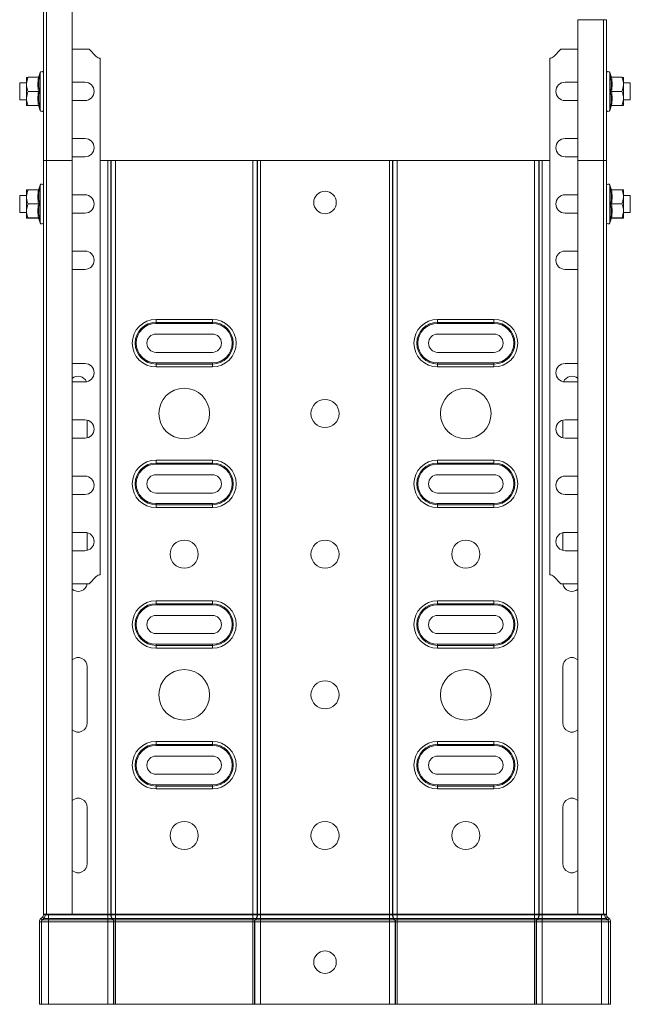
# Model space of a CAD drawing. Header units: millimetres. Extents: x 275 to 1984, y -1402 to 613.
# Tile 31 of 34: x 1325 to 1542, y -227 to 123. Entities that reach past the tile are written whole.
import ezdxf

# ---------------------------------------------------------------- set-up
doc = ezdxf.new("R2010")
doc.units = ezdxf.units.MM
doc.linetypes.add('K5LT32768', pattern=[0])
doc.linetypes.add('K5LT32769', pattern=[0])

msp = doc.modelspace()

# ---------------------------------------------------------------- linework, layer by layer
at = {"color": 7, "linetype": 'K5LT32768', "lineweight": 15}
for p, q in [((1333.89, 73.2), (1333.89, 473.2)), ((1335.01, 473.2), (1335.01, 73.2)), ((1344.11, 73.2), (1344.11, 473.2)), ((1523.66, 123.2), (1523.66, 73.2)), ((1532.76, 73.2), (1532.76, 123.2)), ((1533.89, 73.2), (1533.89, 123.2)), ((1350.09, 112.7), (1344.11, 112.7)), ((1350.09, 112.7), (1352.68, 110.11)), ((1515.09, 110.11), (1517.68, 112.7)), ((1523.66, 112.7), (1517.68, 112.7)), ((1354.09, -74.13), (1354.09, 109.52)), ((1513.68, 109.52), (1513.68, -74.13)), ((1327.89, 102.7), (1327.89, 100.21)), ((1332.17, 102.71), (1328.49, 102.71)), ((1332.79, 104.42), (1332.25, 102.95)), ((1332.29, 102.94), (1332.27, 102.94)), ((1535.52, 102.95), (1534.99, 104.42)), ((1535.48, 102.94), (1535.5, 102.93)), ((1535.6, 102.71), (1539.29, 102.71)), ((1539.89, 102.7), (1539.89, 100.21)), ((1327.89, 100.7), (1325.49, 100.7)), ((1325.49, 100.7), (1325.49, 94.7)), ((1327.89, 100.21), (1327.89, 95.22)), ((1348.64, 100.95), (1344.11, 100.95)), ((1523.66, 100.95), (1519.13, 100.95)), ((1542.29, 100.7), (1539.89, 100.7)), ((1539.89, 95.22), (1539.89, 100.21)), ((1542.29, 94.92), (1542.29, 100.7)), ((1325.49, 94.7), (1327.89, 94.7)), ((1327.89, 92.7), (1327.89, 95.22)), ((1332.17, 97.72), (1328.49, 97.72)), ((1535.6, 97.72), (1539.29, 97.72)), ((1539.89, 92.7), (1539.89, 95.22)), ((1539.89, 94.7), (1542.29, 94.7)), ((1542.29, 94.7), (1542.29, 94.92)), ((1332.17, 92.71), (1328.49, 92.71)), ((1332.17, 92.68), (1328.49, 92.68)), ((1332.06, 92.7), (1332.17, 92.71)), ((1332.25, 92.44), (1332.79, 90.97)), ((1332.29, 92.46), (1332.27, 92.46)), ((1344.11, 94.45), (1348.64, 94.45)), ((1519.13, 94.45), (1523.66, 94.45)), ((1534.99, 90.97), (1535.52, 92.44)), ((1535.48, 92.46), (1535.5, 92.46)), ((1535.6, 92.71), (1539.29, 92.71)), ((1535.6, 92.68), (1539.29, 92.68)), ((1348.64, 80.95), (1344.11, 80.95)), ((1523.66, 80.95), (1519.13, 80.95)), ((1344.11, 74.45), (1348.64, 74.45)), ((1519.13, 74.45), (1523.66, 74.45)), ((1333.89, -194.8), (1333.89, 73.2)), ((1335.01, 73.2), (1333.89, 73.2)), ((1335.01, 73.2), (1335.01, -194.8)), ((1344.11, 73.2), (1335.01, 73.2)), ((1344.11, -194.8), (1344.11, 73.2)), ((1354.09, 73.2), (1358.24, 73.2)), ((1356.77, -194.8), (1356.77, 73.2)), ((1357.84, -194.8), (1357.84, 73.2)), ((1357.95, -194.8), (1357.95, 73.2)), ((1358.24, 73.2), (1359.51, 73.2)), ((1359.51, -194.8), (1359.51, 73.2)), ((1359.51, 73.2), (1408.26, 73.2)), ((1408.26, -194.8), (1408.26, 73.2)), ((1408.26, 73.2), (1409.53, 73.2)), ((1409.53, 73.2), (1458.24, 73.2)), ((1409.82, -194.8), (1409.82, 73.2)), ((1409.94, -194.8), (1409.94, 73.2)), ((1411, -194.8), (1411, 73.2)), ((1456.77, -194.8), (1456.77, 73.2)), ((1457.84, -194.8), (1457.84, 73.2)), ((1457.95, -194.8), (1457.95, 73.2)), ((1458.24, 73.2), (1459.51, 73.2)), ((1459.51, -194.8), (1459.51, 73.2)), ((1459.51, 73.2), (1508.26, 73.2)), ((1508.26, -194.8), (1508.26, 73.2)), ((1508.26, 73.2), (1509.53, 73.2)), ((1509.53, 73.2), (1513.68, 73.2)), ((1509.82, -194.8), (1509.82, 73.2)), ((1509.94, -194.8), (1509.94, 73.2)), ((1511, -194.8), (1511, 73.2)), ((1523.66, 73.2), (1523.66, -194.8)), ((1532.76, 73.2), (1523.66, 73.2)), ((1532.76, -194.8), (1532.76, 73.2)), ((1533.89, 73.2), (1532.76, 73.2)), ((1533.89, -194.8), (1533.89, 73.2)), ((1332.79, 64.42), (1332.25, 62.95)), ((1535.52, 62.95), (1534.99, 64.42)), ((1327.89, 60.7), (1325.49, 60.7)), ((1325.49, 60.7), (1325.49, 54.7)), ((1327.89, 62.7), (1327.89, 60.21)), ((1327.89, 60.21), (1327.89, 55.22)), ((1332.17, 62.71), (1328.49, 62.71)), ((1332.29, 62.94), (1332.27, 62.94)), ((1348.64, 60.95), (1344.11, 60.95)), ((1523.66, 60.95), (1519.13, 60.95)), ((1535.48, 62.94), (1535.5, 62.93)), ((1535.6, 62.71), (1539.29, 62.71)), ((1539.89, 62.7), (1539.89, 60.21)), ((1542.29, 60.7), (1539.89, 60.7)), ((1539.89, 55.22), (1539.89, 60.21)), ((1542.29, 54.7), (1542.29, 60.7)), ((1332.17, 57.72), (1328.49, 57.72)), ((1535.6, 57.72), (1539.29, 57.72)), ((1325.49, 54.7), (1327.89, 54.7)), ((1327.89, 52.7), (1327.89, 55.22)), ((1332.17, 52.71), (1328.49, 52.71)), ((1332.17, 52.68), (1328.49, 52.68)), ((1332.06, 52.7), (1332.17, 52.71)), ((1344.11, 54.45), (1348.64, 54.45)), ((1519.13, 54.45), (1523.66, 54.45)), ((1535.6, 52.71), (1539.29, 52.71)), ((1535.6, 52.68), (1539.29, 52.68)), ((1539.89, 52.7), (1539.89, 55.22)), ((1539.89, 54.7), (1542.29, 54.7)), ((1332.25, 52.44), (1332.79, 50.97)), ((1332.29, 52.46), (1332.27, 52.46)), ((1534.99, 50.97), (1535.52, 52.44)), ((1535.48, 52.46), (1535.5, 52.46)), ((1348.64, 40.95), (1344.11, 40.95)), ((1523.66, 40.95), (1519.13, 40.95)), ((1344.11, 34.45), (1348.64, 34.45)), ((1519.13, 34.45), (1523.66, 34.45)), ((1373.89, 16.64), (1393.89, 16.64)), ((1373.89, 15.6), (1373.89, 16.64)), ((1373.89, 15.6), (1393.89, 15.6)), ((1373.89, 15.23), (1373.89, 15.6)), ((1393.89, 15.23), (1373.89, 15.23)), ((1393.89, 15.6), (1393.89, 16.64)), ((1393.89, 15.23), (1393.89, 15.6)), ((1473.89, 16.64), (1493.89, 16.64)), ((1473.89, 15.6), (1473.89, 16.64)), ((1473.89, 15.6), (1493.89, 15.6)), ((1473.89, 15.23), (1473.89, 15.6)), ((1493.89, 15.23), (1473.89, 15.23)), ((1493.89, 15.6), (1493.89, 16.64)), ((1493.89, 15.23), (1493.89, 15.6)), ((1393.89, 11.45), (1373.89, 11.45)), ((1493.89, 11.45), (1473.89, 11.45)), ((1373.89, 4.95), (1393.89, 4.95)), ((1473.89, 4.95), (1493.89, 4.95)), ((1348.64, 0.95), (1344.11, 0.95)), ((1373.89, 0.79), (1373.89, 1.17)), ((1373.89, 1.17), (1393.89, 1.17)), ((1373.89, -0.25), (1373.89, 0.79)), ((1393.89, 0.79), (1373.89, 0.79)), ((1393.89, 0.79), (1393.89, 1.17)), ((1393.89, -0.25), (1393.89, 0.79)), ((1473.89, 0.79), (1473.89, 1.17)), ((1473.89, 1.17), (1493.89, 1.17)), ((1473.89, -0.25), (1473.89, 0.79)), ((1493.89, 0.79), (1473.89, 0.79)), ((1493.89, 0.79), (1493.89, 1.17)), ((1493.89, -0.25), (1493.89, 0.79)), ((1523.66, 0.95), (1519.13, 0.95)), ((1393.89, -0.25), (1373.89, -0.25)), ((1493.89, -0.25), (1473.89, -0.25)), ((1344.11, -5.55), (1348.64, -5.55)), ((1519.13, -5.55), (1523.66, -5.55)), ((1348.64, -19.05), (1344.11, -19.05)), ((1349.48, -25.44), (1349.48, -19.16)), ((1518.29, -19.16), (1518.29, -25.44)), ((1523.66, -19.05), (1519.13, -19.05)), ((1344.11, -25.55), (1348.64, -25.55)), ((1519.13, -25.55), (1523.66, -25.55)), ((1373.89, -33.36), (1393.89, -33.36)), ((1373.89, -34.4), (1373.89, -33.36)), ((1373.89, -34.4), (1393.89, -34.4)), ((1373.89, -34.77), (1373.89, -34.4)), ((1393.89, -34.77), (1373.89, -34.77)), ((1393.89, -34.4), (1393.89, -33.36)), ((1393.89, -34.77), (1393.89, -34.4)), ((1473.89, -33.36), (1493.89, -33.36)), ((1473.89, -34.4), (1473.89, -33.36)), ((1473.89, -34.4), (1493.89, -34.4)), ((1473.89, -34.77), (1473.89, -34.4)), ((1493.89, -34.77), (1473.89, -34.77)), ((1493.89, -34.4), (1493.89, -33.36)), ((1493.89, -34.77), (1493.89, -34.4)), ((1348.64, -39.05), (1344.11, -39.05)), ((1393.89, -38.55), (1373.89, -38.55)), ((1493.89, -38.55), (1473.89, -38.55)), ((1523.66, -39.05), (1519.13, -39.05)), ((1373.89, -45.05), (1393.89, -45.05)), ((1473.89, -45.05), (1493.89, -45.05)), ((1344.11, -45.55), (1348.64, -45.55)), ((1373.89, -49.21), (1373.89, -48.83)), ((1373.89, -48.83), (1393.89, -48.83)), ((1393.89, -49.21), (1393.89, -48.83)), ((1473.89, -49.21), (1473.89, -48.83)), ((1473.89, -48.83), (1493.89, -48.83)), ((1493.89, -49.21), (1493.89, -48.83)), ((1519.13, -45.55), (1523.66, -45.55)), ((1373.89, -50.25), (1373.89, -49.21)), ((1393.89, -49.21), (1373.89, -49.21)), ((1393.89, -50.25), (1373.89, -50.25)), ((1393.89, -50.25), (1393.89, -49.21)), ((1473.89, -50.25), (1473.89, -49.21)), ((1493.89, -49.21), (1473.89, -49.21)), ((1493.89, -50.25), (1473.89, -50.25)), ((1493.89, -50.25), (1493.89, -49.21)), ((1348.64, -59.05), (1344.11, -59.05)), ((1349.48, -65.44), (1349.48, -59.16)), ((1518.29, -59.16), (1518.29, -65.44)), ((1523.66, -59.05), (1519.13, -59.05)), ((1344.11, -65.55), (1348.64, -65.55)), ((1519.13, -65.55), (1523.66, -65.55)), ((1352.68, -74.72), (1350.09, -77.3)), ((1517.68, -77.3), (1515.09, -74.72)), ((1344.11, -77.3), (1350.09, -77.3)), ((1517.68, -77.3), (1523.66, -77.3)), ((1373.89, -83.36), (1393.89, -83.36)), ((1373.89, -84.4), (1373.89, -83.36)), ((1393.89, -84.4), (1393.89, -83.36)), ((1473.89, -83.36), (1493.89, -83.36)), ((1473.89, -84.4), (1473.89, -83.36)), ((1493.89, -84.4), (1493.89, -83.36)), ((1373.89, -84.4), (1393.89, -84.4)), ((1373.89, -84.77), (1373.89, -84.4)), ((1393.89, -84.77), (1373.89, -84.77)), ((1393.89, -84.77), (1393.89, -84.4)), ((1473.89, -84.4), (1493.89, -84.4)), ((1473.89, -84.77), (1473.89, -84.4)), ((1493.89, -84.77), (1473.89, -84.77)), ((1493.89, -84.77), (1493.89, -84.4)), ((1393.89, -88.55), (1373.89, -88.55)), ((1493.89, -88.55), (1473.89, -88.55)), ((1373.89, -95.05), (1393.89, -95.05)), ((1473.89, -95.05), (1493.89, -95.05)), ((1373.89, -99.21), (1373.89, -98.83)), ((1373.89, -98.83), (1393.89, -98.83)), ((1373.89, -100.25), (1373.89, -99.21)), ((1393.89, -99.21), (1373.89, -99.21)), ((1393.89, -100.25), (1373.89, -100.25)), ((1393.89, -99.21), (1393.89, -98.83)), ((1393.89, -100.25), (1393.89, -99.21)), ((1473.89, -99.21), (1473.89, -98.83)), ((1473.89, -98.83), (1493.89, -98.83)), ((1473.89, -100.25), (1473.89, -99.21)), ((1493.89, -99.21), (1473.89, -99.21)), ((1493.89, -100.25), (1473.89, -100.25)), ((1493.89, -99.21), (1493.89, -98.83)), ((1493.89, -100.25), (1493.89, -99.21)), ((1349.48, -126.8), (1349.48, -106.8)), ((1518.29, -106.8), (1518.29, -126.8)), ((1373.89, -133.36), (1393.89, -133.36)), ((1373.89, -134.4), (1373.89, -133.36)), ((1373.89, -134.4), (1393.89, -134.4)), ((1373.89, -134.77), (1373.89, -134.4)), ((1393.89, -134.77), (1373.89, -134.77)), ((1393.89, -134.4), (1393.89, -133.36)), ((1393.89, -134.77), (1393.89, -134.4)), ((1473.89, -133.36), (1493.89, -133.36)), ((1473.89, -134.4), (1473.89, -133.36)), ((1473.89, -134.4), (1493.89, -134.4)), ((1473.89, -134.77), (1473.89, -134.4)), ((1493.89, -134.77), (1473.89, -134.77)), ((1493.89, -134.4), (1493.89, -133.36)), ((1493.89, -134.77), (1493.89, -134.4)), ((1393.89, -138.55), (1373.89, -138.55)), ((1493.89, -138.55), (1473.89, -138.55)), ((1373.89, -145.05), (1393.89, -145.05)), ((1473.89, -145.05), (1493.89, -145.05)), ((1373.89, -149.21), (1373.89, -148.83)), ((1373.89, -148.83), (1393.89, -148.83)), ((1373.89, -150.25), (1373.89, -149.21)), ((1393.89, -149.21), (1373.89, -149.21)), ((1393.89, -150.25), (1373.89, -150.25)), ((1393.89, -149.21), (1393.89, -148.83)), ((1393.89, -150.25), (1393.89, -149.21)), ((1473.89, -149.21), (1473.89, -148.83)), ((1473.89, -148.83), (1493.89, -148.83)), ((1473.89, -150.25), (1473.89, -149.21)), ((1493.89, -149.21), (1473.89, -149.21)), ((1493.89, -150.25), (1473.89, -150.25)), ((1493.89, -149.21), (1493.89, -148.83)), ((1493.89, -150.25), (1493.89, -149.21)), ((1349.48, -176.8), (1349.48, -156.8)), ((1518.29, -156.8), (1518.29, -176.8)), ((1333.53, -195.82), (1333.01, -196.29)), ((1334, -196.33), (1333.53, -195.82)), ((1333.89, -194.8), (1333.89, -195)), ((1335.01, -194.8), (1333.89, -194.8)), ((1334.59, -195), (1333.89, -195)), ((1334.59, -194.8), (1334.59, -195)), ((1334.59, -195), (1335.69, -195)), ((1344.11, -194.8), (1335.01, -194.8)), ((1335.69, -194.8), (1335.69, -195)), ((1335.69, -195), (1335.69, -196.33)), ((1335.69, -195), (1356.77, -195)), ((1344.11, -194.8), (1356.77, -194.8)), ((1356.77, -194.8), (1356.77, -195)), ((1356.77, -194.8), (1357.84, -194.8)), ((1356.77, -195), (1356.77, -196.33)), ((1356.77, -195), (1357.84, -195)), ((1357.84, -194.8), (1357.84, -195)), ((1357.84, -194.8), (1357.95, -194.8)), ((1357.84, -195), (1357.95, -195)), ((1357.95, -194.8), (1357.95, -195)), ((1357.95, -194.8), (1359.51, -194.8)), ((1357.95, -195), (1359.51, -195)), ((1359.51, -194.8), (1359.51, -195)), ((1359.51, -194.8), (1408.26, -194.8)), ((1359.51, -195), (1359.51, -196.33)), ((1359.51, -195), (1408.26, -195)), ((1408.26, -194.8), (1408.26, -195)), ((1408.26, -194.8), (1409.82, -194.8)), ((1408.26, -195), (1408.26, -196.33)), ((1408.26, -195), (1409.82, -195)), ((1409.82, -194.8), (1409.82, -195)), ((1409.82, -194.8), (1409.94, -194.8)), ((1409.82, -195), (1409.94, -195)), ((1409.94, -194.8), (1409.94, -195)), ((1409.94, -194.8), (1411, -194.8)), ((1409.94, -195), (1411, -195)), ((1411, -194.8), (1411, -195)), ((1411, -194.8), (1456.77, -194.8)), ((1411, -195), (1411, -196.33)), ((1411, -195), (1456.77, -195)), ((1456.77, -194.8), (1456.77, -195)), ((1456.77, -194.8), (1457.84, -194.8)), ((1456.77, -195), (1457.84, -195)), ((1456.77, -195), (1456.77, -196.33)), ((1457.84, -194.8), (1457.84, -195)), ((1457.84, -194.8), (1457.95, -194.8)), ((1457.84, -195), (1457.95, -195)), ((1457.95, -194.8), (1457.95, -195)), ((1457.95, -194.8), (1459.51, -194.8)), ((1457.95, -195), (1459.51, -195)), ((1459.51, -194.8), (1459.51, -195)), ((1459.51, -194.8), (1508.26, -194.8)), ((1459.51, -195), (1459.51, -196.33)), ((1459.51, -195), (1508.26, -195)), ((1508.26, -194.8), (1508.26, -195)), ((1508.26, -194.8), (1509.82, -194.8)), ((1508.26, -195), (1508.26, -196.33)), ((1508.26, -195), (1509.82, -195)), ((1509.82, -194.8), (1509.82, -195)), ((1509.82, -194.8), (1509.94, -194.8)), ((1509.82, -195), (1509.94, -195)), ((1509.94, -194.8), (1509.94, -195)), ((1509.94, -194.8), (1511, -194.8)), ((1509.94, -195), (1511, -195)), ((1511, -194.8), (1511, -195)), ((1511, -194.8), (1523.66, -194.8)), ((1511, -195), (1511, -196.33)), ((1511, -195), (1532.09, -195)), ((1532.76, -194.8), (1523.66, -194.8)), ((1532.09, -194.8), (1532.09, -195)), ((1532.09, -195), (1533.19, -195)), ((1532.09, -195), (1532.09, -196.33)), ((1533.89, -194.8), (1532.76, -194.8)), ((1533.19, -194.8), (1533.19, -195)), ((1533.19, -195), (1533.89, -195)), ((1533.77, -196.33), (1534.25, -195.82)), ((1533.89, -194.8), (1533.89, -195)), ((1534.25, -195.82), (1534.76, -196.29)), ((1333.19, -197.47), (1332.49, -197.47)), ((1332.49, -197.47), (1332.49, -226.8)), ((1333.48, -196.81), (1333.01, -196.29)), ((1333.19, -197.47), (1333.19, -226.8)), ((1333.19, -197.47), (1335.69, -197.47)), ((1334, -196.33), (1333.48, -196.81)), ((1333.48, -196.81), (1335.69, -196.81)), ((1334, -196.33), (1335.69, -196.33)), ((1335.69, -196.33), (1335.69, -196.81)), ((1335.69, -196.33), (1356.77, -196.33)), ((1335.69, -196.81), (1335.69, -197.47)), ((1335.69, -196.81), (1356.77, -196.81)), ((1335.69, -197.47), (1335.69, -226.8)), ((1335.69, -197.47), (1356.77, -197.47)), ((1356.77, -196.33), (1358.25, -196.33)), ((1356.77, -196.33), (1356.77, -196.81)), ((1356.77, -196.81), (1358.62, -196.81)), ((1356.77, -196.81), (1356.77, -197.47)), ((1356.77, -197.47), (1358.83, -197.47)), ((1356.77, -197.47), (1356.77, -226.8)), ((1358.25, -196.33), (1358.37, -196.33)), ((1358.25, -196.33), (1358.62, -196.81)), ((1358.37, -196.33), (1359.51, -196.33)), ((1358.37, -196.33), (1358.73, -196.81)), ((1358.62, -196.81), (1358.73, -196.81)), ((1358.73, -196.81), (1359.51, -196.81)), ((1358.83, -197.47), (1358.94, -197.47)), ((1358.83, -197.47), (1358.83, -226.8)), ((1358.94, -197.47), (1359.51, -197.47)), ((1358.94, -197.47), (1358.94, -226.8)), ((1359.51, -196.33), (1408.26, -196.33)), ((1359.51, -196.33), (1359.51, -196.81)), ((1359.51, -196.81), (1408.26, -196.81)), ((1359.51, -196.81), (1359.51, -197.47)), ((1359.51, -197.47), (1408.26, -197.47)), ((1359.51, -197.47), (1359.51, -226.8)), ((1408.26, -196.33), (1409.4, -196.33)), ((1408.26, -196.33), (1408.26, -196.81)), ((1408.26, -196.81), (1409.04, -196.81)), ((1408.26, -196.81), (1408.26, -197.47)), ((1408.26, -197.47), (1408.83, -197.47)), ((1408.26, -197.47), (1408.26, -226.8)), ((1408.83, -197.47), (1408.83, -226.8)), ((1408.83, -197.47), (1408.95, -197.47)), ((1408.95, -197.47), (1411, -197.47)), ((1408.95, -197.47), (1408.95, -226.8)), ((1409.4, -196.33), (1409.04, -196.81)), ((1409.04, -196.81), (1409.15, -196.81)), ((1409.52, -196.33), (1409.15, -196.81)), ((1409.15, -196.81), (1411, -196.81)), ((1409.4, -196.33), (1409.52, -196.33)), ((1409.52, -196.33), (1411, -196.33)), ((1411, -196.33), (1411, -196.81)), ((1411, -196.33), (1456.77, -196.33)), ((1411, -196.81), (1411, -197.47)), ((1411, -196.81), (1456.77, -196.81)), ((1411, -197.47), (1411, -226.8)), ((1411, -197.47), (1456.77, -197.47)), ((1456.77, -196.33), (1458.25, -196.33)), ((1456.77, -196.33), (1456.77, -196.81)), ((1456.77, -196.81), (1458.62, -196.81)), ((1456.77, -196.81), (1456.77, -197.47)), ((1456.77, -197.47), (1458.83, -197.47)), ((1456.77, -197.47), (1456.77, -226.8)), ((1458.25, -196.33), (1458.37, -196.33)), ((1458.25, -196.33), (1458.62, -196.81)), ((1458.37, -196.33), (1459.51, -196.33)), ((1458.37, -196.33), (1458.73, -196.81)), ((1458.62, -196.81), (1458.73, -196.81)), ((1458.73, -196.81), (1459.51, -196.81)), ((1458.83, -197.47), (1458.94, -197.47)), ((1458.83, -197.47), (1458.83, -226.8)), ((1458.94, -197.47), (1459.51, -197.47)), ((1458.94, -197.47), (1458.94, -226.8)), ((1459.51, -196.33), (1508.26, -196.33)), ((1459.51, -196.33), (1459.51, -196.81)), ((1459.51, -196.81), (1508.26, -196.81)), ((1459.51, -196.81), (1459.51, -197.47)), ((1459.51, -197.47), (1508.26, -197.47)), ((1459.51, -197.47), (1459.51, -226.8)), ((1508.26, -196.33), (1509.4, -196.33)), ((1508.26, -196.33), (1508.26, -196.81)), ((1508.26, -196.81), (1509.04, -196.81)), ((1508.26, -196.81), (1508.26, -197.47)), ((1508.26, -197.47), (1508.83, -197.47)), ((1508.26, -197.47), (1508.26, -226.8)), ((1508.83, -197.47), (1508.83, -226.8)), ((1508.83, -197.47), (1508.95, -197.47)), ((1508.95, -197.47), (1511, -197.47)), ((1508.95, -197.47), (1508.95, -226.8)), ((1509.4, -196.33), (1509.04, -196.81)), ((1509.04, -196.81), (1509.15, -196.81)), ((1509.52, -196.33), (1509.15, -196.81)), ((1509.15, -196.81), (1511, -196.81)), ((1509.4, -196.33), (1509.52, -196.33)), ((1509.52, -196.33), (1511, -196.33)), ((1511, -196.33), (1511, -196.81)), ((1511, -196.33), (1532.09, -196.33)), ((1511, -196.81), (1511, -197.47)), ((1511, -196.81), (1532.09, -196.81)), ((1511, -197.47), (1511, -226.8)), ((1511, -197.47), (1532.09, -197.47)), ((1532.09, -196.33), (1533.77, -196.33)), ((1532.09, -196.33), (1532.09, -196.81)), ((1532.09, -196.81), (1534.29, -196.81)), ((1532.09, -196.81), (1532.09, -197.47)), ((1532.09, -197.47), (1534.59, -197.47)), ((1532.09, -197.47), (1532.09, -226.8)), ((1533.77, -196.33), (1534.29, -196.81)), ((1534.29, -196.81), (1534.76, -196.29)), ((1534.59, -197.47), (1535.29, -197.47)), ((1534.59, -197.47), (1534.59, -226.8)), ((1535.29, -197.47), (1535.29, -226.8)), ((1333.19, -226.8), (1332.49, -226.8)), ((1333.19, -226.8), (1335.69, -226.8)), ((1335.69, -226.8), (1356.77, -226.8)), ((1356.77, -226.8), (1358.83, -226.8)), ((1358.83, -226.8), (1358.94, -226.8)), ((1358.94, -226.8), (1359.51, -226.8)), ((1359.51, -226.8), (1408.26, -226.8)), ((1408.26, -226.8), (1408.83, -226.8)), ((1408.83, -226.8), (1408.95, -226.8)), ((1408.95, -226.8), (1411, -226.8)), ((1411, -226.8), (1456.77, -226.8)), ((1456.77, -226.8), (1458.83, -226.8)), ((1458.83, -226.8), (1458.94, -226.8)), ((1458.94, -226.8), (1459.51, -226.8)), ((1459.51, -226.8), (1508.26, -226.8)), ((1508.26, -226.8), (1508.83, -226.8)), ((1508.83, -226.8), (1508.95, -226.8)), ((1508.95, -226.8), (1511, -226.8)), ((1511, -226.8), (1532.09, -226.8)), ((1532.09, -226.8), (1534.59, -226.8)), ((1534.59, -226.8), (1535.29, -226.8))]:
    msp.add_line(p, q, dxfattribs=at)
at = {"color": 8, "linetype": 'K5LT32769', "lineweight": 15, "true_color": 0x808080}
for p, q in [((1532.76, 123.2), (1523.66, 123.2)), ((1533.89, 123.2), (1532.76, 123.2)), ((1332.79, 90.97), (1332.79, 104.42)), ((1534.99, 104.42), (1534.99, 90.97)), ((1332.79, 50.97), (1332.79, 64.42)), ((1534.99, 64.42), (1534.99, 50.97))]:
    msp.add_line(p, q, dxfattribs=at)
at = {"color": 7, "linetype": 'K5LT32768', "lineweight": 15}
for centre, radius in [((1433.89, 58.2), 4), ((1383.89, -16.8), 9), ((1483.89, -16.8), 9), ((1433.89, -16.8), 5), ((1383.89, -66.8), 5), ((1433.89, -66.8), 5), ((1483.89, -66.8), 5), ((1383.89, -116.8), 9), ((1483.89, -116.8), 9), ((1433.89, -116.8), 5), ((1383.89, -166.8), 5), ((1433.89, -166.8), 5), ((1483.89, -166.8), 5), ((1433.89, -211.8), 4)]:
    msp.add_circle(centre, radius, dxfattribs=at)
for centre, radius, start, end in [((1354.09, 111.52), 2, 225, 270), ((1513.68, 111.52), 2, 270, 315), ((1333.32, 104.23), 0.567, 0, 160), ((1534.45, 104.23), 0.567, 20, 180), ((1348.64, 97.7), 3.25, 270, 90), ((1519.13, 97.7), 3.25, 90, 270), ((1333.32, 91.16), 0.567, 200, 0), ((1534.45, 91.16), 0.567, 180, 340), ((1348.64, 77.7), 3.25, 270, 90), ((1519.13, 77.7), 3.25, 90, 270), ((1333.32, 64.23), 0.567, 0, 160), ((1534.45, 64.23), 0.567, 20, 180), ((1348.64, 57.7), 3.25, 270, 90), ((1519.13, 57.7), 3.25, 90, 270), ((1333.32, 51.16), 0.567, 200, 0), ((1534.45, 51.16), 0.567, 180, 340), ((1348.64, 37.7), 3.25, 270, 90), ((1519.13, 37.7), 3.25, 90, 270), ((1373.89, 8.2), 8.45, 90, 270), ((1373.89, 8.2), 7.41, 90, 270), ((1373.89, 8.2), 7.03, 90, 270), ((1393.89, 8.2), 8.45, 270, 90), ((1393.89, 8.2), 7.41, 270, 90), ((1393.89, 8.2), 7.03, 270, 90), ((1473.89, 8.2), 8.45, 90, 270), ((1473.89, 8.2), 7.41, 90, 270), ((1473.89, 8.2), 7.03, 90, 270), ((1493.89, 8.2), 8.45, 270, 90), ((1493.89, 8.2), 7.41, 270, 90), ((1493.89, 8.2), 7.03, 270, 90), ((1373.89, 8.2), 3.25, 90, 270), ((1393.89, 8.2), 3.25, 270, 90), ((1473.89, 8.2), 3.25, 90, 270), ((1493.89, 8.2), 3.25, 270, 90), ((1348.64, -2.3), 3.25, 270, 90), ((1519.13, -2.3), 3.25, 90, 270), ((1346.23, -6.8), 3.25, 23.5677, 130.7011), ((1521.54, -6.8), 3.25, 49.2989, 156.4323), ((1348.64, -22.3), 3.25, 270, 90), ((1519.13, -22.3), 3.25, 90, 270), ((1373.89, -41.8), 8.45, 90, 270), ((1373.89, -41.8), 7.41, 90, 270), ((1373.89, -41.8), 7.03, 90, 270), ((1393.89, -41.8), 8.45, 270, 90), ((1393.89, -41.8), 7.41, 270, 90), ((1393.89, -41.8), 7.03, 270, 90), ((1473.89, -41.8), 8.45, 90, 270), ((1473.89, -41.8), 7.41, 90, 270), ((1473.89, -41.8), 7.03, 90, 270), ((1493.89, -41.8), 8.45, 270, 90), ((1493.89, -41.8), 7.41, 270, 90), ((1493.89, -41.8), 7.03, 270, 90), ((1348.64, -42.3), 3.25, 270, 90), ((1373.89, -41.8), 3.25, 90, 270), ((1393.89, -41.8), 3.25, 270, 90), ((1473.89, -41.8), 3.25, 90, 270), ((1493.89, -41.8), 3.25, 270, 90), ((1519.13, -42.3), 3.25, 90, 270), ((1348.64, -62.3), 3.25, 270, 90), ((1519.13, -62.3), 3.25, 90, 270), ((1354.09, -76.13), 2, 90, 135), ((1513.68, -76.13), 2, 45, 90), ((1346.23, -76.8), 3.25, 229.2989, 351.1501), ((1521.54, -76.8), 3.25, 188.8499, 310.7011), ((1373.89, -91.8), 8.45, 90, 270), ((1393.89, -91.8), 8.45, 270, 90), ((1473.89, -91.8), 8.45, 90, 270), ((1493.89, -91.8), 8.45, 270, 90), ((1373.89, -91.8), 7.41, 90, 270), ((1373.89, -91.8), 7.03, 90, 270), ((1393.89, -91.8), 7.41, 270, 90), ((1393.89, -91.8), 7.03, 270, 90), ((1473.89, -91.8), 7.41, 90, 270), ((1473.89, -91.8), 7.03, 90, 270), ((1493.89, -91.8), 7.41, 270, 90), ((1493.89, -91.8), 7.03, 270, 90), ((1373.89, -91.8), 3.25, 90, 270), ((1393.89, -91.8), 3.25, 270, 90), ((1473.89, -91.8), 3.25, 90, 270), ((1493.89, -91.8), 3.25, 270, 90), ((1346.23, -106.8), 3.25, 0, 130.7011), ((1521.54, -106.8), 3.25, 49.2989, 180), ((1346.23, -126.8), 3.25, 229.2989, 0), ((1521.54, -126.8), 3.25, 180, 310.7011), ((1373.89, -141.8), 8.45, 90, 270), ((1373.89, -141.8), 7.41, 90, 270), ((1373.89, -141.8), 7.03, 90, 270), ((1393.89, -141.8), 8.45, 270, 90), ((1393.89, -141.8), 7.41, 270, 90), ((1393.89, -141.8), 7.03, 270, 90), ((1473.89, -141.8), 8.45, 90, 270), ((1473.89, -141.8), 7.41, 90, 270), ((1473.89, -141.8), 7.03, 90, 270), ((1493.89, -141.8), 8.45, 270, 90), ((1493.89, -141.8), 7.41, 270, 90), ((1493.89, -141.8), 7.03, 270, 90), ((1373.89, -141.8), 3.25, 90, 270), ((1393.89, -141.8), 3.25, 270, 90), ((1473.89, -141.8), 3.25, 90, 270), ((1493.89, -141.8), 3.25, 270, 90), ((1346.23, -156.8), 3.25, 0, 130.7011), ((1521.54, -156.8), 3.25, 49.2989, 180), ((1346.23, -176.8), 3.25, 229.2989, 0), ((1521.54, -176.8), 3.25, 180, 310.7011), ((1332.79, -195), 1.1, 312.3141, 0), ((1332.79, -195), 1.8, 312.3141, 0), ((1360.03, -195.05), 2.19, 178.8071, 215.9005), ((1360.14, -195.05), 2.19, 178.8071, 215.9005), ((1407.63, -195.05), 2.19, 324.0995, 1.1929), ((1407.74, -195.05), 2.19, 324.0995, 1.1929), ((1460.03, -195.05), 2.19, 178.8071, 215.9005), ((1460.14, -195.05), 2.19, 178.8038, 215.9038), ((1507.63, -195.05), 2.19, 324.0995, 1.1929), ((1507.75, -195.05), 2.19, 324.0977, 1.1947), ((1534.99, -195), 1.8, 180, 227.6859), ((1534.99, -195), 1.1, 180, 227.6859), ((1334.09, -197.47), 1.6, 132.3141, 180), ((1334.09, -197.47), 0.9, 132.3141, 180), ((1357.73, -197.45), 1.1, 358.8, 35.906), ((1357.85, -197.45), 1.1, 358.8081, 35.9025), ((1409.93, -197.45), 1.1, 144.094, 181.2), ((1410.04, -197.45), 1.1, 144.0977, 181.1963), ((1457.73, -197.45), 1.1, 358.8081, 35.9025), ((1457.85, -197.45), 1.1, 358.8081, 35.9025), ((1509.93, -197.45), 1.1, 144.0977, 181.1963), ((1510.04, -197.45), 1.1, 144.0944, 181.1949), ((1533.69, -197.47), 0.9, 0, 47.6859), ((1533.69, -197.47), 1.6, 0, 47.6859)]:
    msp.add_arc(centre, radius, start, end, dxfattribs=at)
for points, knots in [([(1328.49, 102.71), (1328.21, 101.97), (1327.9, 101.15), (1327.89, 100.3), (1327.89, 100.21)], [0, 0, 0, 0, 0.896038, 1, 1, 1, 1]), ([(1327.89, 102.7), (1327.89, 102.7), (1327.91, 102.7), (1328.17, 102.71), (1328.47, 102.71), (1328.49, 102.71)], [0, 0, 0, 0, 0.148486, 0.96557, 1, 1, 1, 1]), ([(1332.17, 97.72), (1332.04, 98.54), (1331.77, 100.2), (1332.04, 101.86), (1332.17, 102.71)], [0, 0, 0, 0, 0.492148, 1, 1, 1, 1]), ([(1332.28, 102.93), (1332.28, 102.92), (1332.27, 102.87), (1332.22, 102.81), (1332.15, 102.76), (1332.1, 102.73), (1332.06, 102.71), (1332.03, 102.71), (1332.01, 102.7), (1332.01, 102.7), (1332.01, 102.7)], [0, 0, 0, 0, 0.051928, 0.16286, 0.258583, 0.34119, 0.420411, 0.524603, 0.714196, 1, 1, 1, 1]), ([(1332.55, 102.96), (1332.55, 102.96), (1332.53, 102.92), (1332.49, 102.86), (1332.4, 102.78), (1332.29, 102.72), (1332.21, 102.71), (1332.17, 102.71)], [0, 0, 0, 0, 0.007919, 0.267544, 0.52858, 0.76383, 1, 1, 1, 1]), ([(1332.55, 102.96), (1332.5, 102.76), (1332.3, 101.73), (1332.15, 99.95), (1332.42, 98.43), (1332.55, 97.72)], [0, 0, 0, 0, 0.118083, 0.592258, 1, 1, 1, 1]), ([(1535.23, 97.72), (1535.27, 97.93), (1535.48, 98.94), (1535.62, 100.71), (1535.35, 102.25), (1535.23, 102.96)], [0, 0, 0, 0, 0.118084, 0.592258, 1, 1, 1, 1]), ([(1535.6, 102.71), (1535.56, 102.71), (1535.48, 102.72), (1535.37, 102.78), (1535.28, 102.86), (1535.24, 102.92), (1535.23, 102.96), (1535.23, 102.96)], [0, 0, 0, 0, 0.236176, 0.471379, 0.732463, 0.992081, 1, 1, 1, 1]), ([(1535.76, 102.7), (1535.76, 102.7), (1535.77, 102.7), (1535.76, 102.69), (1535.66, 102.73), (1535.59, 102.78), (1535.52, 102.84), (1535.5, 102.9), (1535.49, 102.93)], [0, 0, 0, 0, 0.168329, 0.592622, 0.691083, 0.788014, 0.91037, 1, 1, 1, 1]), ([(1535.6, 102.71), (1535.73, 101.89), (1536, 100.23), (1535.74, 98.57), (1535.6, 97.72)], [0, 0, 0, 0, 0.492149, 1, 1, 1, 1]), ([(1539.89, 100.21), (1539.81, 100.9), (1539.7, 101.75), (1539.36, 102.55), (1539.29, 102.71)], [0, 0, 0, 0, 0.801463, 1, 1, 1, 1]), ([(1539.89, 102.7), (1539.88, 102.7), (1539.86, 102.7), (1539.6, 102.71), (1539.3, 102.71), (1539.29, 102.71)], [0, 0, 0, 0, 0.148486, 0.965572, 1, 1, 1, 1]), ([(1327.89, 100.21), (1327.97, 99.53), (1328.07, 98.68), (1328.42, 97.88), (1328.49, 97.72)], [0, 0, 0, 0, 0.801465, 1, 1, 1, 1]), ([(1539.29, 97.72), (1539.56, 98.46), (1539.87, 99.27), (1539.88, 100.13), (1539.89, 100.21)], [0, 0, 0, 0, 0.896037, 1, 1, 1, 1]), ([(1328.49, 97.72), (1328.21, 96.98), (1327.9, 96.16), (1327.89, 95.3), (1327.89, 95.22)], [0, 0, 0, 0, 0.896037, 1, 1, 1, 1]), ([(1327.89, 95.22), (1327.97, 94.53), (1328.07, 93.67), (1328.42, 92.87), (1328.49, 92.71)], [0, 0, 0, 0, 0.801464, 1, 1, 1, 1]), ([(1332.17, 92.71), (1332.04, 93.53), (1331.77, 95.2), (1332.04, 96.87), (1332.17, 97.72)], [0, 0, 0, 0, 0.492148, 1, 1, 1, 1]), ([(1332.55, 97.72), (1332.55, 97.72), (1332.53, 97.72), (1332.49, 97.72), (1332.4, 97.72), (1332.29, 97.72), (1332.21, 97.72), (1332.17, 97.72)], [0, 0, 0, 0, 0.007907, 0.267541, 0.528575, 0.763827, 1, 1, 1, 1]), ([(1332.55, 97.72), (1332.5, 97.52), (1332.3, 96.49), (1332.15, 94.72), (1332.42, 93.17), (1332.55, 92.46)], [0, 0, 0, 0, 0.118082, 0.592258, 1, 1, 1, 1]), ([(1535.23, 92.46), (1535.27, 92.66), (1535.48, 93.7), (1535.62, 95.48), (1535.35, 97.01), (1535.23, 97.72)], [0, 0, 0, 0, 0.118084, 0.592259, 1, 1, 1, 1]), ([(1535.23, 97.72), (1535.23, 97.72), (1535.24, 97.72), (1535.28, 97.72), (1535.37, 97.72), (1535.48, 97.72), (1535.56, 97.72), (1535.6, 97.72)], [0, 0, 0, 0, 0.007907, 0.267534, 0.528615, 0.763821, 1, 1, 1, 1]), ([(1535.6, 97.72), (1535.73, 96.9), (1536, 95.23), (1535.74, 93.56), (1535.6, 92.71)], [0, 0, 0, 0, 0.492148, 1, 1, 1, 1]), ([(1539.89, 95.22), (1539.81, 95.9), (1539.7, 96.76), (1539.36, 97.56), (1539.29, 97.72)], [0, 0, 0, 0, 0.801461, 1, 1, 1, 1]), ([(1539.29, 92.71), (1539.56, 93.45), (1539.87, 94.27), (1539.88, 95.13), (1539.89, 95.22)], [0, 0, 0, 0, 0.896037, 1, 1, 1, 1]), ([(1327.89, 92.7), (1327.89, 92.7), (1327.91, 92.7), (1328.17, 92.71), (1328.47, 92.71), (1328.49, 92.71)], [0, 0, 0, 0, 0.148486, 0.96557, 1, 1, 1, 1]), ([(1328.49, 92.68), (1328.39, 92.68), (1328.05, 92.69), (1327.95, 92.69), (1327.89, 92.7)], [0, 0, 0, 0, 0.263254, 1, 1, 1, 1]), ([(1332.01, 92.69), (1332.01, 92.69), (1332.01, 92.69), (1332.02, 92.69), (1332.09, 92.67), (1332.17, 92.63), (1332.24, 92.56), (1332.27, 92.5), (1332.29, 92.46)], [0, 0, 0, 0, 0.222394, 0.546068, 0.666331, 0.761588, 0.881711, 1, 1, 1, 1]), ([(1332.17, 92.71), (1332.21, 92.71), (1332.29, 92.7), (1332.4, 92.64), (1332.49, 92.56), (1332.53, 92.49), (1332.55, 92.46), (1332.55, 92.46)], [0, 0, 0, 0, 0.236172, 0.47143, 0.732456, 0.992091, 1, 1, 1, 1]), ([(1535.23, 92.46), (1535.23, 92.46), (1535.24, 92.49), (1535.28, 92.56), (1535.37, 92.64), (1535.48, 92.7), (1535.56, 92.71), (1535.6, 92.71)], [0, 0, 0, 0, 0.007909, 0.267537, 0.52861, 0.763822, 1, 1, 1, 1]), ([(1535.49, 92.46), (1535.49, 92.47), (1535.5, 92.51), (1535.54, 92.57), (1535.6, 92.63), (1535.66, 92.66), (1535.7, 92.68), (1535.74, 92.69), (1535.76, 92.69), (1535.76, 92.69), (1535.77, 92.69)], [0, 0, 0, 0, 0.025456, 0.138272, 0.234888, 0.31835, 0.395054, 0.489109, 0.650024, 1, 1, 1, 1]), ([(1535.6, 92.71), (1535.73, 92.7), (1536, 92.7), (1535.74, 92.69), (1535.6, 92.68)], [0, 0, 0, 0, 0.492148, 1, 1, 1, 1]), ([(1539.89, 92.7), (1539.88, 92.7), (1539.86, 92.7), (1539.6, 92.71), (1539.3, 92.71), (1539.29, 92.71)], [0, 0, 0, 0, 0.148486, 0.965572, 1, 1, 1, 1]), ([(1539.29, 92.68), (1539.38, 92.68), (1539.72, 92.69), (1539.82, 92.69), (1539.89, 92.7)], [0, 0, 0, 0, 0.263254, 1, 1, 1, 1]), ([(1328.49, 62.71), (1328.21, 61.97), (1327.9, 61.15), (1327.89, 60.3), (1327.89, 60.21)], [0, 0, 0, 0, 0.896037, 1, 1, 1, 1]), ([(1327.89, 62.7), (1327.89, 62.7), (1327.91, 62.7), (1328.17, 62.71), (1328.47, 62.71), (1328.49, 62.71)], [0, 0, 0, 0, 0.148486, 0.96557, 1, 1, 1, 1]), ([(1327.89, 60.21), (1327.97, 59.53), (1328.07, 58.68), (1328.42, 57.88), (1328.49, 57.72)], [0, 0, 0, 0, 0.801465, 1, 1, 1, 1]), ([(1332.17, 57.72), (1332.04, 58.54), (1331.77, 60.2), (1332.04, 61.86), (1332.17, 62.71)], [0, 0, 0, 0, 0.492149, 1, 1, 1, 1]), ([(1332.28, 62.93), (1332.28, 62.92), (1332.27, 62.87), (1332.22, 62.81), (1332.15, 62.75), (1332.12, 62.74), (1332.1, 62.73)], [0, 0, 0, 0, 0.1522, 0.477338, 0.757898, 1, 1, 1, 1]), ([(1332.55, 62.96), (1332.55, 62.96), (1332.53, 62.92), (1332.49, 62.86), (1332.4, 62.78), (1332.29, 62.72), (1332.21, 62.71), (1332.17, 62.71)], [0, 0, 0, 0, 0.007907, 0.267536, 0.528574, 0.763826, 1, 1, 1, 1]), ([(1332.55, 62.96), (1332.5, 62.76), (1332.3, 61.73), (1332.15, 59.95), (1332.42, 58.43), (1332.55, 57.72)], [0, 0, 0, 0, 0.118084, 0.592259, 1, 1, 1, 1]), ([(1535.23, 57.72), (1535.27, 57.93), (1535.48, 58.94), (1535.62, 60.71), (1535.35, 62.25), (1535.23, 62.96)], [0, 0, 0, 0, 0.118083, 0.592258, 1, 1, 1, 1]), ([(1535.6, 62.71), (1535.56, 62.71), (1535.48, 62.72), (1535.37, 62.78), (1535.28, 62.86), (1535.24, 62.92), (1535.23, 62.96), (1535.23, 62.96)], [0, 0, 0, 0, 0.236179, 0.471386, 0.732472, 0.992093, 1, 1, 1, 1]), ([(1535.76, 62.7), (1535.76, 62.7), (1535.77, 62.7), (1535.76, 62.69), (1535.66, 62.73), (1535.59, 62.78), (1535.52, 62.84), (1535.5, 62.9), (1535.49, 62.93)], [0, 0, 0, 0, 0.168331, 0.592623, 0.691083, 0.788017, 0.910362, 1, 1, 1, 1]), ([(1535.6, 62.71), (1535.73, 61.89), (1536, 60.23), (1535.74, 58.57), (1535.6, 57.72)], [0, 0, 0, 0, 0.492149, 1, 1, 1, 1]), ([(1539.89, 60.21), (1539.81, 60.9), (1539.7, 61.75), (1539.36, 62.55), (1539.29, 62.71)], [0, 0, 0, 0, 0.801461, 1, 1, 1, 1]), ([(1539.89, 62.7), (1539.88, 62.7), (1539.86, 62.7), (1539.6, 62.71), (1539.3, 62.71), (1539.29, 62.71)], [0, 0, 0, 0, 0.148486, 0.965572, 1, 1, 1, 1]), ([(1539.29, 57.72), (1539.56, 58.46), (1539.87, 59.27), (1539.88, 60.13), (1539.89, 60.21)], [0, 0, 0, 0, 0.896037, 1, 1, 1, 1]), ([(1328.49, 57.72), (1328.21, 56.98), (1327.9, 56.16), (1327.89, 55.3), (1327.89, 55.22)], [0, 0, 0, 0, 0.896037, 1, 1, 1, 1]), ([(1332.17, 52.71), (1332.04, 53.53), (1331.77, 55.2), (1332.04, 56.87), (1332.17, 57.72)], [0, 0, 0, 0, 0.492148, 1, 1, 1, 1]), ([(1332.55, 57.72), (1332.55, 57.72), (1332.53, 57.72), (1332.49, 57.72), (1332.4, 57.72), (1332.29, 57.72), (1332.21, 57.72), (1332.17, 57.72)], [0, 0, 0, 0, 0.007911, 0.267544, 0.528577, 0.763827, 1, 1, 1, 1]), ([(1332.55, 57.72), (1332.5, 57.52), (1332.3, 56.49), (1332.15, 54.72), (1332.42, 53.17), (1332.55, 52.46)], [0, 0, 0, 0, 0.118084, 0.59226, 1, 1, 1, 1]), ([(1535.23, 52.46), (1535.27, 52.66), (1535.48, 53.7), (1535.62, 55.48), (1535.35, 57.01), (1535.23, 57.72)], [0, 0, 0, 0, 0.118082, 0.592257, 1, 1, 1, 1]), ([(1535.23, 57.72), (1535.23, 57.72), (1535.24, 57.72), (1535.28, 57.72), (1535.37, 57.72), (1535.48, 57.72), (1535.56, 57.72), (1535.6, 57.72)], [0, 0, 0, 0, 0.007911, 0.267537, 0.528617, 0.763821, 1, 1, 1, 1]), ([(1535.6, 57.72), (1535.73, 56.9), (1536, 55.23), (1535.74, 53.56), (1535.6, 52.71)], [0, 0, 0, 0, 0.492148, 1, 1, 1, 1]), ([(1539.89, 55.22), (1539.81, 55.9), (1539.7, 56.76), (1539.36, 57.56), (1539.29, 57.72)], [0, 0, 0, 0, 0.801464, 1, 1, 1, 1]), ([(1327.89, 55.22), (1327.97, 54.53), (1328.07, 53.67), (1328.42, 52.87), (1328.49, 52.71)], [0, 0, 0, 0, 0.801461, 1, 1, 1, 1]), ([(1327.89, 52.7), (1327.89, 52.7), (1327.91, 52.7), (1328.17, 52.71), (1328.47, 52.71), (1328.49, 52.71)], [0, 0, 0, 0, 0.148486, 0.96557, 1, 1, 1, 1]), ([(1328.49, 52.68), (1328.39, 52.68), (1328.05, 52.69), (1327.95, 52.69), (1327.89, 52.7)], [0, 0, 0, 0, 0.263253, 1, 1, 1, 1]), ([(1332.01, 52.69), (1332.01, 52.69), (1332.01, 52.69), (1332.02, 52.69), (1332.09, 52.67), (1332.17, 52.63), (1332.24, 52.56), (1332.27, 52.5), (1332.29, 52.46)], [0, 0, 0, 0, 0.222397, 0.546074, 0.666341, 0.761599, 0.881723, 1, 1, 1, 1]), ([(1332.17, 52.71), (1332.21, 52.71), (1332.29, 52.7), (1332.4, 52.64), (1332.49, 52.56), (1332.53, 52.49), (1332.55, 52.46), (1332.55, 52.46)], [0, 0, 0, 0, 0.236176, 0.471425, 0.732473, 0.992091, 1, 1, 1, 1]), ([(1535.23, 52.46), (1535.23, 52.46), (1535.24, 52.49), (1535.28, 52.56), (1535.37, 52.64), (1535.48, 52.7), (1535.56, 52.71), (1535.6, 52.71)], [0, 0, 0, 0, 0.007909, 0.267519, 0.528615, 0.763818, 1, 1, 1, 1]), ([(1535.49, 52.46), (1535.49, 52.47), (1535.5, 52.51), (1535.54, 52.57), (1535.6, 52.63), (1535.66, 52.66), (1535.7, 52.68), (1535.74, 52.69), (1535.76, 52.69), (1535.76, 52.69), (1535.77, 52.69)], [0, 0, 0, 0, 0.025442, 0.138259, 0.234876, 0.318345, 0.395047, 0.489104, 0.650018, 1, 1, 1, 1]), ([(1535.6, 52.71), (1535.73, 52.7), (1536, 52.7), (1535.74, 52.69), (1535.6, 52.68)], [0, 0, 0, 0, 0.492148, 1, 1, 1, 1]), ([(1539.29, 52.71), (1539.56, 53.45), (1539.87, 54.27), (1539.88, 55.13), (1539.89, 55.22)], [0, 0, 0, 0, 0.896037, 1, 1, 1, 1]), ([(1539.89, 52.7), (1539.88, 52.7), (1539.86, 52.7), (1539.6, 52.71), (1539.3, 52.71), (1539.29, 52.71)], [0, 0, 0, 0, 0.148486, 0.965572, 1, 1, 1, 1]), ([(1539.29, 52.68), (1539.38, 52.68), (1539.72, 52.69), (1539.82, 52.69), (1539.89, 52.7)], [0, 0, 0, 0, 0.263254, 1, 1, 1, 1])]:
    msp.add_open_spline(points, degree=3, knots=knots, dxfattribs=at)
at = {"color": 8, "linetype": 'K5LT32769', "lineweight": 15, "true_color": 0x808080}
for points, knots in [([(1332.27, 102.94), (1332.27, 102.94), (1332.2, 102.94), (1332.38, 102.95), (1332.55, 102.96)], [0, 0, 0, 0, 0.109525, 1, 1, 1, 1]), ([(1535.23, 102.96), (1535.27, 102.96), (1535.45, 102.95), (1535.47, 102.94), (1535.48, 102.94)], [0, 0, 0, 0, 0.237914, 1, 1, 1, 1]), ([(1332.17, 92.68), (1332.03, 92.69), (1331.8, 92.69), (1331.99, 92.7), (1332.06, 92.7)], [0, 0, 0, 0, 0.628015, 1, 1, 1, 1]), ([(1332.55, 92.46), (1332.5, 92.46), (1332.32, 92.46), (1332.3, 92.46), (1332.29, 92.46)], [0, 0, 0, 0, 0.234409, 1, 1, 1, 1]), ([(1535.5, 92.46), (1535.5, 92.46), (1535.57, 92.47), (1535.39, 92.46), (1535.23, 92.46)], [0, 0, 0, 0, 0.12741, 1, 1, 1, 1]), ([(1332.27, 62.94), (1332.27, 62.94), (1332.2, 62.94), (1332.38, 62.95), (1332.55, 62.96)], [0, 0, 0, 0, 0.109524, 1, 1, 1, 1]), ([(1535.23, 62.96), (1535.27, 62.96), (1535.45, 62.95), (1535.47, 62.94), (1535.48, 62.94)], [0, 0, 0, 0, 0.237914, 1, 1, 1, 1]), ([(1332.17, 52.68), (1332.03, 52.69), (1331.8, 52.69), (1331.99, 52.7), (1332.06, 52.7)], [0, 0, 0, 0, 0.628015, 1, 1, 1, 1]), ([(1332.55, 52.46), (1332.5, 52.46), (1332.32, 52.46), (1332.3, 52.46), (1332.29, 52.46)], [0, 0, 0, 0, 0.234409, 1, 1, 1, 1]), ([(1535.5, 52.46), (1535.5, 52.46), (1535.57, 52.47), (1535.39, 52.46), (1535.23, 52.46)], [0, 0, 0, 0, 0.12741, 1, 1, 1, 1])]:
    msp.add_open_spline(points, degree=3, knots=knots, dxfattribs=at)

doc.saveas('drawing.dxf')
